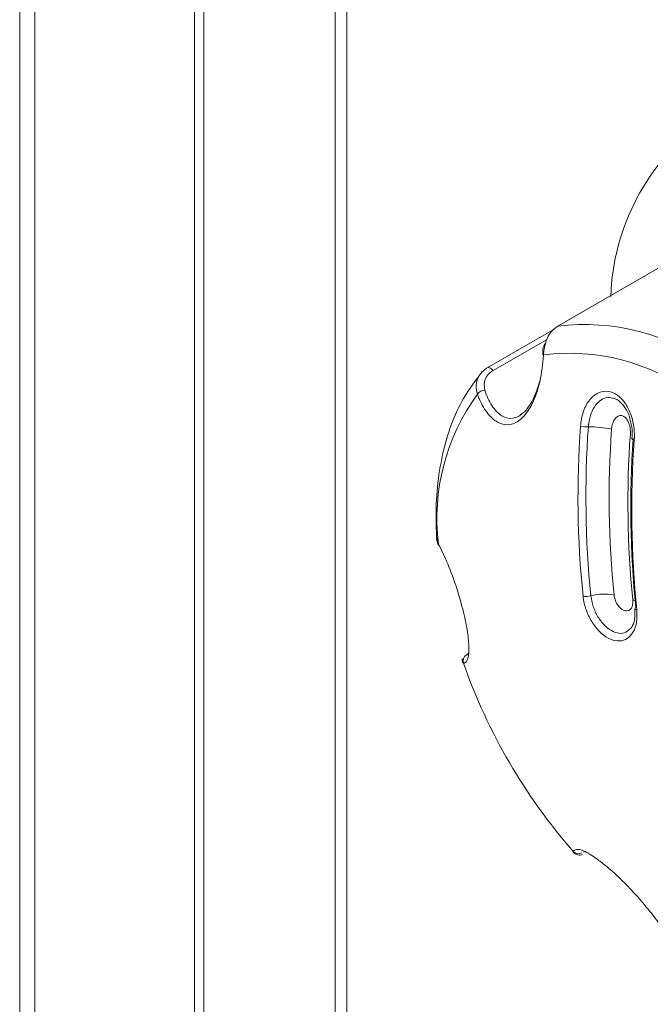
# Model space of a CAD drawing. Header units: millimetres. Extents: x -420 to 420, y -297 to 297.
# Tile 160 of 203: x 185 to 194, y 146 to 161. Entities that reach past the tile are written whole.
import ezdxf

# ---------------------------------------------------------------- set-up
doc = ezdxf.new("R2010")
doc.units = ezdxf.units.MM
doc.header["$MEASUREMENT"] = 0
doc.layers.add('layer 1', color=7, linetype='Continuous')

msp = doc.modelspace()

# ---------------------------------------------------------------- linework, layer by layer
at = {"layer": 'layer 1', "lineweight": 9}
for points in [[(184.5898, 196.8971), (184.5898, 196.8971), (184.5898, 62.4045), (184.5898, 62.4045)], [(184.8238, 196.6441), (184.8238, 196.6441), (184.8238, 61.9153), (184.8238, 61.9153)], [(187.2702, 192.1524), (187.2702, 192.1524), (187.2702, 57.4204), (187.2702, 57.4204)], [(187.4166, 191.9482), (187.4166, 191.9482), (187.4166, 57.2164), (187.4166, 57.2164)], [(189.4321, 186.0078), (189.4321, 186.0078), (189.4321, 140.0358), (189.4321, 140.0358)], [(189.6089, 185.865), (189.6089, 185.865), (189.6089, 140.138), (189.6089, 140.138)], [(192.0837, 168.3909), (192.0837, 168.3909), (229.561, 146.7557), (229.561, 146.7557)], [(195.066, 159.5383), (194.212, 158.9079), (193.6941, 157.9213), (193.6603, 156.8605)], [(195.3518, 157.8537), (195.3518, 157.8537), (192.8371, 156.4021), (192.8371, 156.4021)], [(195.3624, 157.8577), (195.3624, 157.8577), (192.8477, 156.4061), (192.8477, 156.4061)], [(195.223, 155.7895), (194.5382, 156.2887), (193.6891, 156.5091), (192.8477, 156.4061)], [(192.7991, 156.3633), (192.7991, 156.3633), (191.7645, 155.7661), (191.7645, 155.7661)], [(192.8477, 156.4061), (192.8477, 156.4061), (192.8371, 156.4021), (192.8371, 156.4021)], [(192.6813, 156.2027), (192.6813, 156.2027), (191.8537, 155.7247), (191.8537, 155.7247)], [(194.909, 155.3719), (194.253, 155.8549), (193.4363, 156.0669), (192.6281, 155.9639)], [(192.6097, 155.9673), (192.6153, 155.9645), (192.6217, 155.9633), (192.6281, 155.9639)], [(191.6125, 155.3617), (191.1299, 154.6985), (190.9167, 153.8772), (191.0155, 153.063)], [(191.7281, 155.4247), (191.6821, 155.4221), (191.6397, 155.3989), (191.6125, 155.3617)], [(193.1945, 154.8711), (193.1329, 154.0016), (193.1461, 153.1286), (193.2339, 152.2616)], [(193.1945, 154.8711), (193.2341, 154.8615), (193.2747, 154.8573), (193.3155, 154.8585)], [(193.3155, 154.8585), (193.2543, 153.9942), (193.2673, 153.1266), (193.3545, 152.2646)], [(193.6719, 154.8225), (193.5551, 154.8497), (193.4353, 154.8617), (193.3155, 154.8585)], [(193.6719, 154.8225), (193.6119, 153.974), (193.6247, 153.1218), (193.7103, 152.2756)], [(193.9597, 154.7479), (193.8995, 153.8992), (193.9123, 153.0472), (193.9979, 152.201)], [(194.0029, 154.6801), (193.9417, 153.8158), (193.9547, 152.9482), (194.042, 152.0862)], [(194.0195, 154.6569), (193.9579, 153.7874), (193.9711, 152.9146), (194.059, 152.0474)], [(193.2339, 152.2616), (193.2737, 152.2528), (193.3151, 152.2538), (193.3545, 152.2646)], [(193.7103, 152.2756), (193.5925, 152.3), (193.4707, 152.2962), (193.3545, 152.2646)], [(194.042, 152.0862), (194.0344, 152.083), (194.029, 152.0758), (194.0284, 152.0676)], [(191.4465, 151.3578), (191.4009, 151.334), (191.3803, 151.2796), (191.3991, 151.2316)], [(191.3991, 151.2316), (191.3991, 151.2316), (191.3917, 151.245), (191.3917, 151.245)], [(191.3991, 151.2316), (191.7715, 150.1698), (192.3429, 149.1887), (193.0829, 148.3411)], [(193.0829, 148.3411), (193.1153, 148.3011), (193.1727, 148.2919), (193.2161, 148.3199)], [(193.2547, 148.3325), (193.2547, 148.3325), (193.2407, 148.3279), (193.2407, 148.3279)]]:
    msp.add_open_spline(points, degree=3, dxfattribs=at)
for points, knots in [([(192.8477, 156.4061), (192.8109, 156.3779), (192.7741, 156.3497), (192.7419, 156.3131), (192.7419, 156.3131), (192.7099, 156.2765), (192.6825, 156.2317), (192.6687, 156.1793), (192.6687, 156.1793), (192.6661, 156.1697), (192.6639, 156.1599), (192.6619, 156.1499)], [0, 0, 0, 0, 0.25, 0.25, 0.25, 0.25, 0.5, 0.5, 0.5, 0.5, 1, 1, 1, 1]), ([(192.6471, 156.1415), (192.6359, 156.1133), (192.6247, 156.0851), (192.6193, 156.0551), (192.6193, 156.0551), (192.6143, 156.0267), (192.6143, 155.9969), (192.6145, 155.9669)], [0, 0, 0, 0, 0.3333333, 0.3333333, 0.3333333, 0.3333333, 1, 1, 1, 1]), ([(192.6619, 156.1499), (192.6497, 156.1075), (192.6375, 156.0651), (192.6323, 156.0205), (192.6323, 156.0205), (192.6301, 156.0019), (192.6291, 155.9829), (192.6281, 155.9639)], [0, 0, 0, 0, 0.3333333, 0.3333333, 0.3333333, 0.3333333, 1, 1, 1, 1]), ([(192.6281, 155.9639), (192.6141, 155.8257), (192.5999, 155.6873), (192.5715, 155.5583), (192.5715, 155.5583), (192.5431, 155.4287), (192.5005, 155.3085), (192.4485, 155.2073), (192.4485, 155.2073), (192.4013, 155.1153), (192.3463, 155.0389), (192.2863, 154.9851), (192.2863, 154.9851), (192.2317, 154.9361), (192.1727, 154.9057), (192.1133, 154.8955), (192.1133, 154.8955), (192.0557, 154.8855), (191.9977, 154.8945), (191.9423, 154.9205), (191.9423, 154.9205), (191.8849, 154.9477), (191.8303, 154.9931), (191.7805, 155.0531), (191.7805, 155.0531), (191.7265, 155.1183), (191.6783, 155.2005), (191.6387, 155.2955), (191.6387, 155.2955), (191.6297, 155.3171), (191.6211, 155.3393), (191.6125, 155.3617)], [0, 0, 0, 0, 0.1111111, 0.1111111, 0.1111111, 0.1111111, 0.2222222, 0.2222222, 0.2222222, 0.2222222, 0.3333333, 0.3333333, 0.3333333, 0.3333333, 0.4444444, 0.4444444, 0.4444444, 0.4444444, 0.5555556, 0.5555556, 0.5555556, 0.5555556, 0.6666667, 0.6666667, 0.6666667, 0.6666667, 0.7777778, 0.7777778, 0.7777778, 0.7777778, 1, 1, 1, 1]), ([(191.6125, 155.3617), (191.6025, 155.4069), (191.5923, 155.4523), (191.5937, 155.4967), (191.5937, 155.4967), (191.5949, 155.5411), (191.6077, 155.5845), (191.6277, 155.6239), (191.6277, 155.6239), (191.6477, 155.6637), (191.6753, 155.6993), (191.7099, 155.7269), (191.7099, 155.7269), (191.7243, 155.7383), (191.7397, 155.7483), (191.7551, 155.7583)], [0, 0, 0, 0, 0.2, 0.2, 0.2, 0.2, 0.4, 0.4, 0.4, 0.4, 0.6, 0.6, 0.6, 0.6, 1, 1, 1, 1]), ([(191.7645, 155.7661), (191.7645, 155.7661), (191.7639, 155.7657), (191.7639, 155.7657), (191.7639, 155.7657), (191.7639, 155.7657), (191.7551, 155.7583), (191.7551, 155.7583)], [0, 0, 0, 0, 0.3333333, 0.3333333, 0.3333333, 0.3333333, 1, 1, 1, 1]), ([(191.8537, 155.7247), (191.8537, 155.7247), (191.8413, 155.7395), (191.8413, 155.7395), (191.8413, 155.7395), (191.8413, 155.7395), (191.8279, 155.7517), (191.8279, 155.7517), (191.8279, 155.7517), (191.8279, 155.7517), (191.8141, 155.7613), (191.8141, 155.7613), (191.8141, 155.7613), (191.8141, 155.7613), (191.8001, 155.7677), (191.8001, 155.7677), (191.8001, 155.7677), (191.8001, 155.7677), (191.7869, 155.7705), (191.7869, 155.7705), (191.7869, 155.7705), (191.7869, 155.7705), (191.7747, 155.7699), (191.7747, 155.7699), (191.7747, 155.7699), (191.7747, 155.7699), (191.7645, 155.7661), (191.7645, 155.7661)], [0, 0, 0, 0, 0.125, 0.125, 0.125, 0.125, 0.25, 0.25, 0.25, 0.25, 0.375, 0.375, 0.375, 0.375, 0.5, 0.5, 0.5, 0.5, 0.625, 0.625, 0.625, 0.625, 0.75, 0.75, 0.75, 0.75, 1, 1, 1, 1]), ([(191.6877, 155.7085), (191.5869, 155.5751), (191.4863, 155.4419), (191.4005, 155.2953), (191.4005, 155.2953), (191.2525, 155.0423), (191.1491, 154.7495), (191.0797, 154.436), (191.0797, 154.436), (191.0079, 154.113), (190.9721, 153.768), (190.9787, 153.4048), (190.9787, 153.4048), (190.9803, 153.3116), (190.9847, 153.2174), (190.9893, 153.1232)], [0, 0, 0, 0, 0.2, 0.2, 0.2, 0.2, 0.4, 0.4, 0.4, 0.4, 0.6, 0.6, 0.6, 0.6, 1, 1, 1, 1]), ([(191.8537, 155.7247), (191.8413, 155.7169), (191.8287, 155.7089), (191.8173, 155.6999), (191.8173, 155.6999), (191.7893, 155.6785), (191.7667, 155.6511), (191.7493, 155.6203), (191.7493, 155.6203), (191.7325, 155.5907), (191.7207, 155.5581), (191.7181, 155.5243), (191.7181, 155.5243), (191.7157, 155.4917), (191.7219, 155.4581), (191.7281, 155.4247)], [0, 0, 0, 0, 0.2, 0.2, 0.2, 0.2, 0.4, 0.4, 0.4, 0.4, 0.6, 0.6, 0.6, 0.6, 1, 1, 1, 1]), ([(191.7281, 155.4247), (191.7351, 155.4041), (191.7421, 155.3837), (191.7495, 155.3637), (191.7495, 155.3637), (191.7817, 155.2765), (191.8221, 155.2005), (191.8683, 155.1401), (191.8683, 155.1401), (191.9105, 155.0847), (191.9575, 155.0423), (192.0077, 155.0167), (192.0077, 155.0167), (192.0559, 154.9923), (192.1071, 154.9835), (192.1585, 154.9923), (192.1585, 154.9923), (192.2111, 155.0011), (192.2639, 155.0287), (192.3139, 155.0727), (192.3139, 155.0727), (192.3693, 155.1213), (192.4213, 155.1899), (192.4637, 155.2751), (192.4637, 155.2751), (192.5071, 155.3625), (192.5403, 155.4673), (192.5735, 155.5721)], [0, 0, 0, 0, 0.125, 0.125, 0.125, 0.125, 0.25, 0.25, 0.25, 0.25, 0.375, 0.375, 0.375, 0.375, 0.5, 0.5, 0.5, 0.5, 0.625, 0.625, 0.625, 0.625, 0.75, 0.75, 0.75, 0.75, 1, 1, 1, 1]), ([(193.1945, 154.8711), (193.2047, 154.9447), (193.2151, 155.0181), (193.2357, 155.0849), (193.2357, 155.0849), (193.2565, 155.1515), (193.2879, 155.2113), (193.3255, 155.2607), (193.3255, 155.2607), (193.3617, 155.3085), (193.4039, 155.3467), (193.4501, 155.3719), (193.4501, 155.3719), (193.4933, 155.3953), (193.5403, 155.4073), (193.5877, 155.4065), (193.5877, 155.4065), (193.6323, 155.4057), (193.6775, 155.3935), (193.7205, 155.3707), (193.7205, 155.3707), (193.7625, 155.3485), (193.8023, 155.3161), (193.8381, 155.2759), (193.8381, 155.2759), (193.8745, 155.2347), (193.9067, 155.1851), (193.9333, 155.1303), (193.9333, 155.1303), (193.9611, 155.0727), (193.9827, 155.0091), (193.9979, 154.9427), (193.9979, 154.9427), (194.0137, 154.8723), (194.0223, 154.7989), (194.0219, 154.7269), (194.0219, 154.7269), (194.0217, 154.7035), (194.0207, 154.6801), (194.0195, 154.6569)], [0, 0, 0, 0, 0.0909091, 0.0909091, 0.0909091, 0.0909091, 0.1818182, 0.1818182, 0.1818182, 0.1818182, 0.2727273, 0.2727273, 0.2727273, 0.2727273, 0.3636364, 0.3636364, 0.3636364, 0.3636364, 0.4545455, 0.4545455, 0.4545455, 0.4545455, 0.5454545, 0.5454545, 0.5454545, 0.5454545, 0.6363636, 0.6363636, 0.6363636, 0.6363636, 0.7272727, 0.7272727, 0.7272727, 0.7272727, 0.8181818, 0.8181818, 0.8181818, 0.8181818, 1, 1, 1, 1]), ([(193.3155, 154.8585), (193.3171, 154.8755), (193.3185, 154.8927), (193.3207, 154.9095), (193.3207, 154.9095), (193.3279, 154.9661), (193.3417, 155.0203), (193.3611, 155.0697), (193.3611, 155.0697), (193.3789, 155.1147), (193.4009, 155.1557), (193.4271, 155.1901), (193.4271, 155.1901), (193.4511, 155.2221), (193.4787, 155.2483), (193.5087, 155.2691), (193.5087, 155.2691), (193.5431, 155.2927), (193.5807, 155.3089), (193.6191, 155.3099), (193.6191, 155.3099), (193.6497, 155.3105), (193.6807, 155.3017), (193.7115, 155.2927)], [0, 0, 0, 0, 0.1428571, 0.1428571, 0.1428571, 0.1428571, 0.2857143, 0.2857143, 0.2857143, 0.2857143, 0.4285714, 0.4285714, 0.4285714, 0.4285714, 0.5714286, 0.5714286, 0.5714286, 0.5714286, 0.7142857, 0.7142857, 0.7142857, 0.7142857, 1, 1, 1, 1]), ([(193.7115, 155.2927), (193.7219, 155.2917), (193.7321, 155.2907), (193.7421, 155.2871), (193.7421, 155.2871), (193.7627, 155.2795), (193.7811, 155.2605), (193.7997, 155.2415)], [0, 0, 0, 0, 0.3333333, 0.3333333, 0.3333333, 0.3333333, 1, 1, 1, 1]), ([(193.7885, 155.2555), (193.8179, 155.2259), (193.8475, 155.1965), (193.8751, 155.1585), (193.8751, 155.1585), (193.9053, 155.1171), (193.9333, 155.0659), (193.9471, 155.0079), (193.9471, 155.0079), (193.9491, 154.9991), (193.9509, 154.9901), (193.9527, 154.9809)], [0, 0, 0, 0, 0.25, 0.25, 0.25, 0.25, 0.5, 0.5, 0.5, 0.5, 1, 1, 1, 1]), ([(193.9597, 154.7479), (193.9597, 154.7481), (193.9597, 154.7483), (193.9597, 154.7485), (193.9597, 154.7485), (193.9617, 154.7797), (193.9603, 154.8121), (193.9553, 154.8437), (193.9553, 154.8437), (193.9501, 154.8757), (193.9411, 154.9067), (193.9285, 154.9343), (193.9285, 154.9343), (193.9191, 154.9551), (193.9075, 154.9739), (193.8941, 154.9897), (193.8941, 154.9897), (193.8809, 155.0051), (193.8659, 155.0173), (193.8501, 155.0249), (193.8501, 155.0249), (193.8351, 155.0319), (193.8193, 155.0347), (193.8041, 155.0333), (193.8041, 155.0333), (193.7887, 155.0319), (193.7739, 155.0261), (193.7603, 155.0169), (193.7603, 155.0169), (193.7473, 155.0083), (193.7355, 154.9967), (193.7251, 154.9827), (193.7251, 154.9827), (193.7129, 154.9665), (193.7027, 154.9475), (193.6943, 154.9265), (193.6943, 154.9265), (193.6849, 154.9023), (193.6781, 154.8757), (193.6745, 154.8479), (193.6745, 154.8479), (193.6735, 154.8395), (193.6727, 154.8311), (193.6719, 154.8225)], [0, 0, 0, 0, 0.0833333, 0.0833333, 0.0833333, 0.0833333, 0.1666667, 0.1666667, 0.1666667, 0.1666667, 0.25, 0.25, 0.25, 0.25, 0.3333333, 0.3333333, 0.3333333, 0.3333333, 0.4166667, 0.4166667, 0.4166667, 0.4166667, 0.5, 0.5, 0.5, 0.5, 0.5833333, 0.5833333, 0.5833333, 0.5833333, 0.6666667, 0.6666667, 0.6666667, 0.6666667, 0.75, 0.75, 0.75, 0.75, 0.8333333, 0.8333333, 0.8333333, 0.8333333, 1, 1, 1, 1]), ([(193.9527, 154.9809), (193.9675, 154.9273), (193.9821, 154.8737), (193.9869, 154.8191), (193.9869, 154.8191), (193.9911, 154.7709), (193.9875, 154.7221), (193.9839, 154.6731)], [0, 0, 0, 0, 0.3333333, 0.3333333, 0.3333333, 0.3333333, 1, 1, 1, 1]), ([(194.0195, 154.6569), (194.0195, 154.6569), (194.0085, 154.6599), (194.0085, 154.6599), (194.0085, 154.6599), (194.0085, 154.6599), (193.9999, 154.6629), (193.9999, 154.6629), (193.9999, 154.6629), (193.9999, 154.6629), (193.9935, 154.6661), (193.9935, 154.6661), (193.9935, 154.6661), (193.9935, 154.6661), (193.9899, 154.6693), (193.9899, 154.6693), (193.9899, 154.6693), (193.9899, 154.6693), (193.9891, 154.6723), (193.9891, 154.6723), (193.9891, 154.6723), (193.9891, 154.6723), (193.9893, 154.6729), (193.9893, 154.6729)], [0, 0, 0, 0, 0.1428571, 0.1428571, 0.1428571, 0.1428571, 0.2857143, 0.2857143, 0.2857143, 0.2857143, 0.4285714, 0.4285714, 0.4285714, 0.4285714, 0.5714286, 0.5714286, 0.5714286, 0.5714286, 0.7142857, 0.7142857, 0.7142857, 0.7142857, 1, 1, 1, 1]), ([(190.9897, 153.1598), (190.9891, 153.1558), (190.9885, 153.1516), (190.9879, 153.1474), (190.9879, 153.1474), (190.9839, 153.1108), (190.9969, 153.0724), (191.0205, 153.0396), (191.0205, 153.0396), (191.0209, 153.0392), (191.0211, 153.0388), (191.0215, 153.0384)], [0, 0, 0, 0, 0.25, 0.25, 0.25, 0.25, 0.5, 0.5, 0.5, 0.5, 1, 1, 1, 1]), ([(190.9939, 153.1578), (190.9935, 153.138), (190.9929, 153.118), (190.9997, 153.0976), (190.9997, 153.0976), (191.0035, 153.0862), (191.0095, 153.0746), (191.0155, 153.063)], [0, 0, 0, 0, 0.3333333, 0.3333333, 0.3333333, 0.3333333, 1, 1, 1, 1]), ([(191.0155, 153.063), (191.0629, 152.9654), (191.1103, 152.8678), (191.1577, 152.7542), (191.1577, 152.7542), (191.2053, 152.64), (191.2529, 152.5098), (191.2959, 152.3766), (191.2959, 152.3766), (191.3351, 152.2552), (191.3705, 152.1314), (191.3993, 152.0128), (191.3993, 152.0128), (191.4255, 151.905), (191.4461, 151.8014), (191.4603, 151.7084), (191.4603, 151.7084), (191.4739, 151.6182), (191.4813, 151.538), (191.4827, 151.4712), (191.4827, 151.4712), (191.4841, 151.402), (191.4789, 151.3474), (191.4683, 151.3078), (191.4683, 151.3078), (191.4567, 151.2646), (191.4387, 151.2394), (191.4155, 151.2336), (191.4155, 151.2336), (191.4103, 151.2322), (191.4047, 151.232), (191.3991, 151.2316)], [0, 0, 0, 0, 0.1111111, 0.1111111, 0.1111111, 0.1111111, 0.2222222, 0.2222222, 0.2222222, 0.2222222, 0.3333333, 0.3333333, 0.3333333, 0.3333333, 0.4444444, 0.4444444, 0.4444444, 0.4444444, 0.5555556, 0.5555556, 0.5555556, 0.5555556, 0.6666667, 0.6666667, 0.6666667, 0.6666667, 0.7777778, 0.7777778, 0.7777778, 0.7777778, 1, 1, 1, 1]), ([(191.0213, 153.0384), (191.0213, 153.0384), (191.0169, 153.0498), (191.0169, 153.0498), (191.0169, 153.0498), (191.0169, 153.0498), (191.0155, 153.063), (191.0155, 153.063)], [0, 0, 0, 0, 0.3333333, 0.3333333, 0.3333333, 0.3333333, 1, 1, 1, 1]), ([(194.059, 152.0474), (194.061, 151.9838), (194.063, 151.9202), (194.055, 151.8628), (194.055, 151.8628), (194.047, 151.8052), (194.029, 151.754), (194.0043, 151.711), (194.0043, 151.711), (193.9799, 151.6684), (193.9491, 151.634), (193.9129, 151.6102), (193.9129, 151.6102), (193.8769, 151.5868), (193.8357, 151.5736), (193.7917, 151.5718), (193.7917, 151.5718), (193.7479, 151.5698), (193.7013, 151.579), (193.6547, 151.5988), (193.6547, 151.5988), (193.6083, 151.6184), (193.5617, 151.6486), (193.5175, 151.6874), (193.5175, 151.6874), (193.4733, 151.7264), (193.4315, 151.774), (193.3945, 151.8278), (193.3945, 151.8278), (193.3573, 151.8818), (193.3251, 151.942), (193.2991, 152.005), (193.2991, 152.005), (193.2731, 152.0686), (193.2533, 152.1352), (193.2425, 152.2002), (193.2425, 152.2002), (193.2389, 152.2208), (193.2363, 152.2412), (193.2339, 152.2616)], [0, 0, 0, 0, 0.0909091, 0.0909091, 0.0909091, 0.0909091, 0.1818182, 0.1818182, 0.1818182, 0.1818182, 0.2727273, 0.2727273, 0.2727273, 0.2727273, 0.3636364, 0.3636364, 0.3636364, 0.3636364, 0.4545455, 0.4545455, 0.4545455, 0.4545455, 0.5454545, 0.5454545, 0.5454545, 0.5454545, 0.6363636, 0.6363636, 0.6363636, 0.6363636, 0.7272727, 0.7272727, 0.7272727, 0.7272727, 0.8181818, 0.8181818, 0.8181818, 0.8181818, 1, 1, 1, 1]), ([(193.9517, 151.7538), (193.9325, 151.7356), (193.9133, 151.7172), (193.8911, 151.7056), (193.8911, 151.7056), (193.8601, 151.6892), (193.8231, 151.6856), (193.7851, 151.6904), (193.7851, 151.6904), (193.7469, 151.695), (193.7075, 151.708), (193.6687, 151.7298), (193.6687, 151.7298), (193.6321, 151.7502), (193.5961, 151.7784), (193.5623, 151.8126), (193.5623, 151.8126), (193.5257, 151.85), (193.4919, 151.8944), (193.4625, 151.9434), (193.4625, 151.9434), (193.4329, 151.9926), (193.4077, 152.0464), (193.3903, 152.1012), (193.3903, 152.1012), (193.3733, 152.155), (193.3639, 152.2098), (193.3545, 152.2646)], [0, 0, 0, 0, 0.125, 0.125, 0.125, 0.125, 0.25, 0.25, 0.25, 0.25, 0.375, 0.375, 0.375, 0.375, 0.5, 0.5, 0.5, 0.5, 0.625, 0.625, 0.625, 0.625, 0.75, 0.75, 0.75, 0.75, 1, 1, 1, 1]), ([(193.7103, 152.2756), (193.7143, 152.2522), (193.7183, 152.2286), (193.7257, 152.2056), (193.7257, 152.2056), (193.7331, 152.1822), (193.7437, 152.1594), (193.7563, 152.1384), (193.7563, 152.1384), (193.7687, 152.1178), (193.7829, 152.0992), (193.7983, 152.0834), (193.7983, 152.0834), (193.8123, 152.0692), (193.8273, 152.0576), (193.8425, 152.049), (193.8425, 152.049), (193.8585, 152.04), (193.8749, 152.0344), (193.8905, 152.0328), (193.8905, 152.0328), (193.9061, 152.031), (193.9211, 152.0332), (193.9345, 152.039), (193.9345, 152.039), (193.9479, 152.0448), (193.9597, 152.0544), (193.9693, 152.0668), (193.9693, 152.0668), (193.9791, 152.0796), (193.9867, 152.0954), (193.9919, 152.1136), (193.9919, 152.1136), (193.9973, 152.132), (193.9999, 152.1528), (193.9995, 152.1748), (193.9995, 152.1748), (193.9993, 152.1834), (193.9987, 152.1922), (193.9979, 152.201)], [0, 0, 0, 0, 0.0909091, 0.0909091, 0.0909091, 0.0909091, 0.1818182, 0.1818182, 0.1818182, 0.1818182, 0.2727273, 0.2727273, 0.2727273, 0.2727273, 0.3636364, 0.3636364, 0.3636364, 0.3636364, 0.4545455, 0.4545455, 0.4545455, 0.4545455, 0.5454545, 0.5454545, 0.5454545, 0.5454545, 0.6363636, 0.6363636, 0.6363636, 0.6363636, 0.7272727, 0.7272727, 0.7272727, 0.7272727, 0.8181818, 0.8181818, 0.8181818, 0.8181818, 1, 1, 1, 1]), ([(193.9979, 152.201), (193.9979, 152.201), (194.029, 152.1914), (194.029, 152.1914), (194.029, 152.1914), (194.029, 152.1914), (194.0316, 152.1904), (194.0316, 152.1904)], [0, 0, 0, 0, 0.3333333, 0.3333333, 0.3333333, 0.3333333, 1, 1, 1, 1]), ([(194.0286, 152.0506), (194.0294, 151.9988), (194.0304, 151.9468), (194.0236, 151.9006), (194.0236, 151.9006), (194.0165, 151.8522), (194.0009, 151.8102), (193.9815, 151.7842), (193.9815, 151.7842), (193.9721, 151.7718), (193.9617, 151.763), (193.9515, 151.7544)], [0, 0, 0, 0, 0.25, 0.25, 0.25, 0.25, 0.5, 0.5, 0.5, 0.5, 1, 1, 1, 1]), ([(194.0278, 152.0674), (194.0282, 152.0658), (194.0286, 152.0642), (194.0288, 152.0626), (194.0288, 152.0626), (194.0296, 152.0584), (194.029, 152.0544), (194.0286, 152.0506)], [0, 0, 0, 0, 0.3333333, 0.3333333, 0.3333333, 0.3333333, 1, 1, 1, 1]), ([(194.059, 152.0474), (194.059, 152.0474), (194.048, 152.0506), (194.048, 152.0506), (194.048, 152.0506), (194.048, 152.0506), (194.0392, 152.0544), (194.0392, 152.0544), (194.0392, 152.0544), (194.0392, 152.0544), (194.033, 152.059), (194.033, 152.059), (194.033, 152.059), (194.033, 152.059), (194.0294, 152.064), (194.0294, 152.064), (194.0294, 152.064), (194.0294, 152.064), (194.0284, 152.0676), (194.0284, 152.0676)], [0, 0, 0, 0, 0.1666667, 0.1666667, 0.1666667, 0.1666667, 0.3333333, 0.3333333, 0.3333333, 0.3333333, 0.5, 0.5, 0.5, 0.5, 0.6666667, 0.6666667, 0.6666667, 0.6666667, 1, 1, 1, 1]), ([(191.4465, 151.3578), (191.4509, 151.3572), (191.4553, 151.3566), (191.4591, 151.3584), (191.4591, 151.3584), (191.4659, 151.3616), (191.4705, 151.3728), (191.4749, 151.3838)], [0, 0, 0, 0, 0.3333333, 0.3333333, 0.3333333, 0.3333333, 1, 1, 1, 1]), ([(191.3827, 151.2984), (191.3823, 151.297), (191.3817, 151.2956), (191.3813, 151.294), (191.3813, 151.294), (191.3775, 151.2818), (191.3773, 151.2638), (191.3839, 151.2492), (191.3839, 151.2492), (191.3847, 151.247), (191.3859, 151.245), (191.3869, 151.2428)], [0, 0, 0, 0, 0.25, 0.25, 0.25, 0.25, 0.5, 0.5, 0.5, 0.5, 1, 1, 1, 1]), ([(193.0899, 148.3265), (193.0869, 148.3275), (193.0837, 148.3283), (193.0823, 148.3301), (193.0823, 148.3301), (193.0801, 148.3325), (193.0815, 148.3367), (193.0829, 148.3411)], [0, 0, 0, 0, 0.3333333, 0.3333333, 0.3333333, 0.3333333, 1, 1, 1, 1]), ([(193.0829, 148.3411), (193.1039, 148.3583), (193.1249, 148.3755), (193.1659, 148.3709), (193.1659, 148.3709), (193.2069, 148.3661), (193.2681, 148.3393), (193.3417, 148.2947), (193.3417, 148.2947), (193.4085, 148.2543), (193.4855, 148.1993), (193.5689, 148.1311), (193.5689, 148.1311), (193.6445, 148.0693), (193.7255, 147.9969), (193.8067, 147.9185), (193.8067, 147.9185), (193.8853, 147.8427), (193.9639, 147.7611), (194.0388, 147.6787), (194.0388, 147.6787), (194.1162, 147.5933), (194.1896, 147.5067), (194.2562, 147.4231), (194.2562, 147.4231), (194.3288, 147.3321), (194.3934, 147.2445), (194.4468, 147.1653), (194.4468, 147.1653), (194.459, 147.1471), (194.4706, 147.1295), (194.4822, 147.1119)], [0, 0, 0, 0, 0.1111111, 0.1111111, 0.1111111, 0.1111111, 0.2222222, 0.2222222, 0.2222222, 0.2222222, 0.3333333, 0.3333333, 0.3333333, 0.3333333, 0.4444444, 0.4444444, 0.4444444, 0.4444444, 0.5555556, 0.5555556, 0.5555556, 0.5555556, 0.6666667, 0.6666667, 0.6666667, 0.6666667, 0.7777778, 0.7777778, 0.7777778, 0.7777778, 1, 1, 1, 1]), ([(193.0867, 148.3247), (193.0881, 148.3223), (193.0895, 148.3201), (193.0911, 148.3179), (193.0911, 148.3179), (193.0989, 148.3077), (193.1103, 148.3017), (193.1211, 148.2971), (193.1211, 148.2971), (193.1323, 148.2921), (193.1429, 148.2887), (193.1531, 148.2865), (193.1531, 148.2865), (193.1665, 148.2835), (193.1793, 148.2829), (193.1919, 148.2841), (193.1919, 148.2841), (193.2037, 148.2853), (193.2155, 148.2883), (193.2271, 148.2911)], [0, 0, 0, 0, 0.1666667, 0.1666667, 0.1666667, 0.1666667, 0.3333333, 0.3333333, 0.3333333, 0.3333333, 0.5, 0.5, 0.5, 0.5, 0.6666667, 0.6666667, 0.6666667, 0.6666667, 1, 1, 1, 1])]:
    msp.add_open_spline(points, degree=3, knots=knots, dxfattribs=at)

doc.saveas('drawing.dxf')
